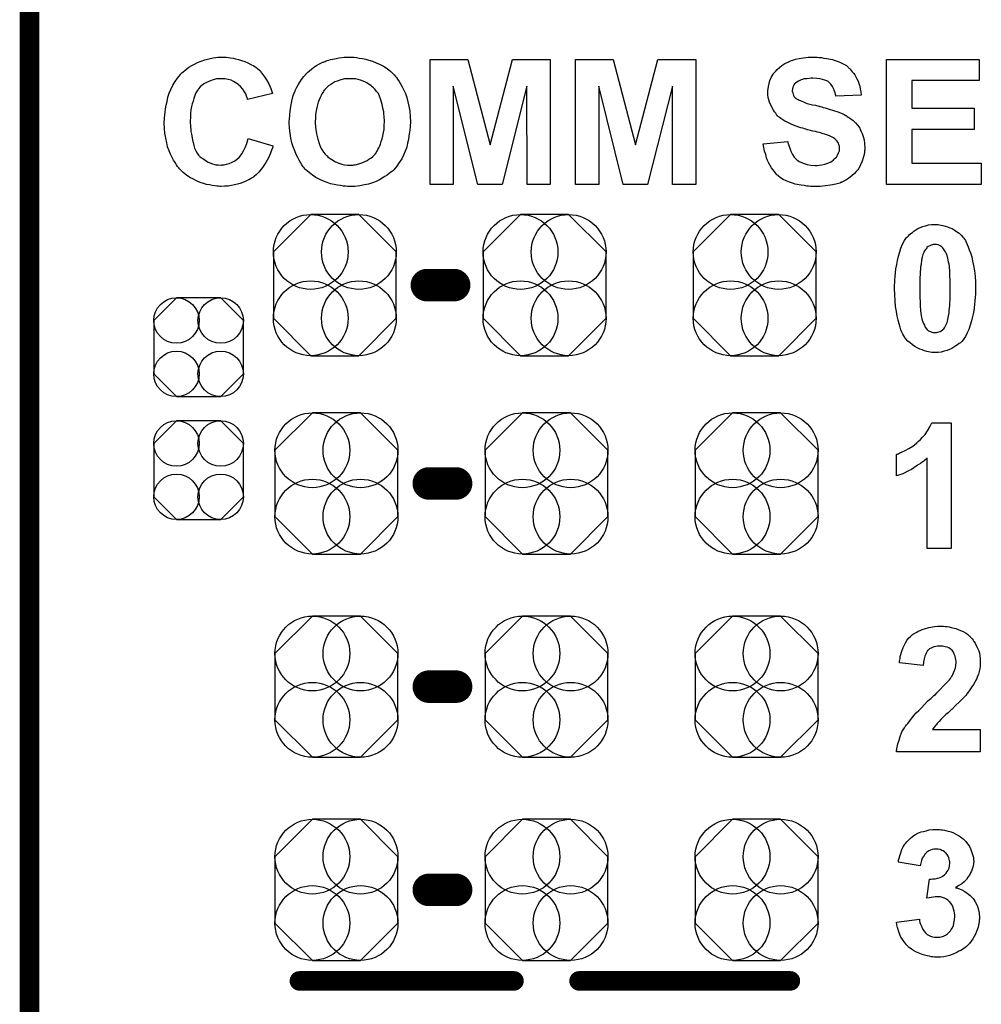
# Model space of a CAD drawing. Extents: x -0.07 to 0.96, y -0.15 to 2.1.
# Tile 15 of 23: x -0.05 to 0.24, y 0.97 to 1.27. Entities that reach past the tile are written whole.
import ezdxf

# ---------------------------------------------------------------- set-up
doc = ezdxf.new("R2010")
doc.units = 0
doc.layers.get('0').update_dxf_attribs({"linetype": 'CONTINUOUS'})
for name, color, linetype in [('gko', 6, 'CONTINUOUS'), ('gto', 2, 'CONTINUOUS'), ('gts', 1, 'CONTINUOUS')]:
    doc.layers.add(name, color=color, linetype=linetype)

# ---------------------------------------------------------------- blocks, each defined once
blk = doc.blocks.new('D34')
at = {"const_width": 0.005}
blk.add_lwpolyline([(-0.0025, 0, 1), (0.0025, 0, 1)], format="xyb", close=True, dxfattribs=at)
blk = doc.blocks.new('D45')
at = {"const_width": 0.003}
blk.add_lwpolyline([(-0.0015, 0, 1), (0.0015, 0, 1)], format="xyb", close=True, dxfattribs=at)
blk = doc.blocks.new('D59')
blk.add_lwpolyline([(-0.0068, -0.0152), (0.0068, -0.0152), (0.0138, -0.0082), (0.0138, 0.0082), (0.0068, 0.0152), (-0.0068, 0.0152), (-0.0138, 0.0082), (-0.0138, -0.0082)], close=True)
for centre in [(-0.0068, 0.0082), (0.0068, 0.0082), (-0.0068, -0.0082), (0.0068, -0.0082)]:
    blk.add_circle(centre, 0.007)
blk = doc.blocks.new('D65')
blk.add_lwpolyline([(-0.0189, 0.0102), (-0.0189, -0.0102), (-0.0074, -0.0217), (0.0074, -0.0217), (0.0189, -0.0102), (0.0189, 0.0102), (0.0074, 0.0217), (-0.0074, 0.0217)], close=True)
for centre in [(-0.0074, 0.0102), (0.0074, 0.0102), (-0.0074, -0.0102), (0.0074, -0.0102)]:
    blk.add_circle(centre, 0.0115)

msp = doc.modelspace()

# ---------------------------------------------------------------- linework, layer by layer
at = {"layer": 'gko', "color": 6, "const_width": 0.006}
msp.add_lwpolyline([(-0.05, -0.15), (-0.05, 2.1)], dxfattribs=at)
at = {"layer": 'gto', "color": 2}
for points in [[(0.0105, 1.2611), (0.0111, 1.261), (0.0118, 1.2609), (0.0126, 1.2608), (0.0134, 1.2606), (0.0143, 1.2604), (0.0152, 1.2601), (0.0162, 1.2598), (0.0172, 1.2594), (0.0181, 1.2589), (0.019, 1.2584), (0.02, 1.2577), (0.0208, 1.257), (0.0208, 1.257), (0.0209, 1.2569), (0.0211, 1.2567), (0.0212, 1.2565), (0.0215, 1.2562), (0.0217, 1.2559), (0.0223, 1.2551), (0.0229, 1.2541), (0.0236, 1.2529), (0.0242, 1.2515), (0.0247, 1.2499), (0.0171, 1.2481), (0.0171, 1.2481), (0.017, 1.2482), (0.017, 1.2484), (0.0169, 1.2486), (0.0167, 1.2491), (0.0165, 1.2498), (0.0161, 1.2505), (0.0156, 1.2513), (0.0149, 1.2521), (0.0142, 1.2527), (0.0141, 1.2528), (0.0138, 1.253), (0.0133, 1.2533), (0.0127, 1.2536), (0.012, 1.254), (0.0111, 1.2542), (0.0101, 1.2545), (0.009, 1.2545), (0.0086, 1.2545), (0.0082, 1.2545), (0.0079, 1.2544), (0.0075, 1.2544), (0.0065, 1.2541), (0.0054, 1.2537), (0.0042, 1.2532), (0.0036, 1.2529), (0.0031, 1.2525), (0.0025, 1.252), (0.002, 1.2514), (0.002, 1.2514), (0.0019, 1.2512), (0.0018, 1.2511), (0.0016, 1.2508), (0.0014, 1.2505), (0.0012, 1.2501), (0.001, 1.2496), (0.0008, 1.249), (0.0005, 1.2484), (0.0003, 1.2476), (0, 1.2468), (-0.0002, 1.2459), (-0.0004, 1.2449), (-0.0005, 1.2439), (-0.0005, 1.2427), (-0.0006, 1.2414), (-0.0006, 1.2414), (-0.0006, 1.2411), (-0.0006, 1.2407), (-0.0005, 1.2403), (-0.0005, 1.2396), (-0.0004, 1.2389), (-0.0004, 1.2382), (-0.0002, 1.2374), (0.0001, 1.2357), (0.0005, 1.2339), (0.0008, 1.2331), (0.0012, 1.2323), (0.0016, 1.2316), (0.002, 1.231), (0.0021, 1.2309), (0.0021, 1.2309), (0.0023, 1.2307), (0.0025, 1.2305), (0.0031, 1.23), (0.0039, 1.2295), (0.0048, 1.2289), (0.006, 1.2284), (0.0073, 1.228), (0.008, 1.228), (0.0088, 1.2279), (0.0091, 1.2279), (0.0093, 1.228), (0.0099, 1.228), (0.0106, 1.2282), (0.0114, 1.2284), (0.0123, 1.2288), (0.0132, 1.2292), (0.0141, 1.2299), (0.0142, 1.23), (0.0145, 1.2303), (0.0148, 1.2307), (0.0153, 1.2314), (0.0158, 1.2323), (0.0163, 1.2333), (0.0168, 1.2346), (0.0173, 1.2361), (0.0248, 1.2338), (0.0248, 1.2337), (0.0248, 1.2335), (0.0247, 1.2332), (0.0245, 1.2327), (0.0243, 1.2322), (0.0241, 1.2316), (0.0238, 1.2309), (0.0235, 1.2302), (0.0227, 1.2287), (0.0217, 1.2272), (0.0205, 1.2257), (0.0198, 1.225), (0.0191, 1.2244), (0.019, 1.2243), (0.0189, 1.2243), (0.0187, 1.2241), (0.0183, 1.2239), (0.018, 1.2237), (0.0175, 1.2234), (0.0169, 1.2232), (0.0163, 1.2229), (0.0156, 1.2226), (0.0148, 1.2223), (0.014, 1.2221), (0.0131, 1.2218), (0.0121, 1.2216), (0.0111, 1.2214), (0.01, 1.2214), (0.0089, 1.2213), (0.0085, 1.2213), (0.0081, 1.2214), (0.0076, 1.2214), (0.007, 1.2215), (0.0062, 1.2216), (0.0054, 1.2218), (0.0044, 1.222), (0.0035, 1.2223), (0.0025, 1.2226), (0.0014, 1.2231), (0.0004, 1.2236), (-0.0007, 1.2241), (-0.0017, 1.2248), (-0.0027, 1.2256), (-0.0037, 1.2266), (-0.0037, 1.2266), (-0.0039, 1.2268), (-0.0041, 1.2271), (-0.0045, 1.2275), (-0.0048, 1.228), (-0.0052, 1.2287), (-0.0057, 1.2294), (-0.0061, 1.2303), (-0.0066, 1.2313), (-0.007, 1.2323), (-0.0075, 1.2335), (-0.0078, 1.2348), (-0.0081, 1.2362), (-0.0084, 1.2377), (-0.0085, 1.2392), (-0.0086, 1.2409), (-0.0086, 1.2409), (-0.0086, 1.241), (-0.0086, 1.2413), (-0.0085, 1.2418), (-0.0085, 1.2425), (-0.0084, 1.2433), (-0.0083, 1.2442), (-0.0082, 1.2452), (-0.008, 1.2464), (-0.0077, 1.2475), (-0.0074, 1.2488), (-0.007, 1.25), (-0.0065, 1.2512), (-0.0059, 1.2525), (-0.0052, 1.2536), (-0.0045, 1.2547), (-0.0036, 1.2558), (-0.0036, 1.2559), (-0.0034, 1.256), (-0.0031, 1.2563), (-0.0027, 1.2566), (-0.0022, 1.257), (-0.0016, 1.2575), (-0.001, 1.258), (-0.0001, 1.2585), (0.0008, 1.259), (0.0017, 1.2595), (0.0028, 1.2599), (0.0039, 1.2603), (0.0052, 1.2606), (0.0065, 1.2609), (0.0079, 1.2611), (0.0094, 1.2611), (0.01, 1.2611), (0.0105, 1.2611)], [(0.0493, 1.2611), (0.0499, 1.2611), (0.0506, 1.261), (0.0514, 1.2608), (0.0524, 1.2607), (0.0534, 1.2605), (0.0544, 1.2602), (0.0555, 1.2599), (0.0566, 1.2594), (0.0578, 1.2589), (0.0589, 1.2583), (0.06, 1.2576), (0.0611, 1.2567), (0.0621, 1.2558), (0.0621, 1.2557), (0.0623, 1.2556), (0.0626, 1.2552), (0.0629, 1.2549), (0.0632, 1.2543), (0.0637, 1.2536), (0.0641, 1.2529), (0.0646, 1.252), (0.0651, 1.251), (0.0656, 1.2499), (0.066, 1.2487), (0.0664, 1.2474), (0.0667, 1.246), (0.067, 1.2445), (0.0671, 1.2429), (0.0672, 1.2411), (0.0672, 1.241), (0.0672, 1.2408), (0.0671, 1.2403), (0.0671, 1.2396), (0.067, 1.2388), (0.0669, 1.2379), (0.0667, 1.2369), (0.0666, 1.2358), (0.0663, 1.2347), (0.066, 1.2334), (0.0655, 1.2322), (0.065, 1.231), (0.0645, 1.2298), (0.0637, 1.2287), (0.063, 1.2276), (0.0621, 1.2265), (0.062, 1.2264), (0.0619, 1.2263), (0.0616, 1.226), (0.0611, 1.2257), (0.0606, 1.2253), (0.06, 1.2248), (0.0593, 1.2244), (0.0585, 1.2239), (0.0576, 1.2234), (0.0566, 1.2229), (0.0555, 1.2225), (0.0543, 1.2221), (0.053, 1.2218), (0.0516, 1.2215), (0.0501, 1.2213), (0.0486, 1.2213), (0.0482, 1.2213), (0.0478, 1.2213), (0.0472, 1.2214), (0.0465, 1.2214), (0.0457, 1.2216), (0.0447, 1.2217), (0.0437, 1.2219), (0.0426, 1.2222), (0.0415, 1.2226), (0.0404, 1.223), (0.0393, 1.2235), (0.0381, 1.2241), (0.037, 1.2248), (0.036, 1.2256), (0.035, 1.2265), (0.0349, 1.2266), (0.0348, 1.2267), (0.0345, 1.2271), (0.0342, 1.2274), (0.0338, 1.228), (0.0334, 1.2287), (0.0329, 1.2294), (0.0325, 1.2303), (0.032, 1.2312), (0.0316, 1.2323), (0.0311, 1.2335), (0.0307, 1.2348), (0.0304, 1.2362), (0.0302, 1.2377), (0.03, 1.2393), (0.0299, 1.2409), (0.0299, 1.241), (0.0299, 1.2412), (0.0299, 1.2415), (0.03, 1.2419), (0.03, 1.2424), (0.0301, 1.243), (0.0301, 1.2436), (0.0302, 1.2444), (0.0304, 1.2459), (0.0307, 1.2476), (0.0311, 1.2493), (0.0317, 1.2508), (0.0317, 1.2509), (0.0317, 1.2509), (0.0318, 1.2511), (0.0319, 1.2513), (0.0322, 1.2519), (0.0326, 1.2526), (0.0331, 1.2534), (0.0337, 1.2542), (0.0344, 1.2552), (0.0352, 1.2561), (0.0353, 1.2561), (0.0353, 1.2562), (0.0356, 1.2565), (0.0361, 1.2569), (0.0367, 1.2574), (0.0374, 1.258), (0.0383, 1.2586), (0.0392, 1.2591), (0.0402, 1.2596), (0.0403, 1.2596), (0.0404, 1.2596), (0.0406, 1.2597), (0.0409, 1.2598), (0.0412, 1.26), (0.0416, 1.2601), (0.0421, 1.2602), (0.0426, 1.2604), (0.0438, 1.2606), (0.0452, 1.2609), (0.0468, 1.2611), (0.0485, 1.2611), (0.0489, 1.2611), (0.0493, 1.2611)], [(0.1101, 1.222), (0.103, 1.222), (0.1029, 1.2522), (0.0954, 1.222), (0.0879, 1.222), (0.0803, 1.2522), (0.0803, 1.222), (0.0732, 1.222), (0.0732, 1.2604), (0.0848, 1.2604), (0.0917, 1.2342), (0.0985, 1.2604), (0.1101, 1.2604), (0.1101, 1.222)], [(0.1549, 1.222), (0.1477, 1.222), (0.1477, 1.2522), (0.1401, 1.222), (0.1326, 1.222), (0.1251, 1.2522), (0.1251, 1.222), (0.1179, 1.222), (0.1179, 1.2604), (0.1295, 1.2604), (0.1364, 1.2342), (0.1432, 1.2604), (0.1549, 1.2604), (0.1549, 1.222)], [(0.1922, 1.2611), (0.1928, 1.261), (0.1936, 1.261), (0.1943, 1.2608), (0.1951, 1.2607), (0.1969, 1.2604), (0.1978, 1.2601), (0.1987, 1.2598), (0.1996, 1.2594), (0.2004, 1.259), (0.2012, 1.2585), (0.2019, 1.2579), (0.2019, 1.2579), (0.202, 1.2577), (0.2022, 1.2576), (0.2024, 1.2574), (0.2027, 1.257), (0.203, 1.2566), (0.2034, 1.2562), (0.2038, 1.2557), (0.2041, 1.2551), (0.2044, 1.2545), (0.2048, 1.2537), (0.205, 1.253), (0.2053, 1.2522), (0.2055, 1.2513), (0.2057, 1.2504), (0.2058, 1.2494), (0.198, 1.2491), (0.198, 1.2492), (0.198, 1.2493), (0.1979, 1.2496), (0.1978, 1.2501), (0.1976, 1.2507), (0.1973, 1.2515), (0.1969, 1.2521), (0.1964, 1.2528), (0.1958, 1.2534), (0.1958, 1.2534), (0.1956, 1.2536), (0.1952, 1.2538), (0.1946, 1.254), (0.1939, 1.2542), (0.1931, 1.2545), (0.1921, 1.2546), (0.1909, 1.2547), (0.1904, 1.2547), (0.1898, 1.2546), (0.1891, 1.2545), (0.1882, 1.2544), (0.1873, 1.2541), (0.1865, 1.2537), (0.1857, 1.2532), (0.1857, 1.2532), (0.1856, 1.2531), (0.1853, 1.2529), (0.1851, 1.2526), (0.1849, 1.2523), (0.1847, 1.2519), (0.1846, 1.2514), (0.1845, 1.2509), (0.1845, 1.2508), (0.1845, 1.2506), (0.1846, 1.2504), (0.1847, 1.2501), (0.1848, 1.2497), (0.185, 1.2493), (0.1852, 1.2489), (0.1856, 1.2485), (0.1857, 1.2485), (0.186, 1.2483), (0.1861, 1.2482), (0.1864, 1.2481), (0.1867, 1.2479), (0.1871, 1.2478), (0.1875, 1.2476), (0.188, 1.2474), (0.1886, 1.2471), (0.1892, 1.2469), (0.19, 1.2467), (0.1908, 1.2465), (0.1917, 1.2463), (0.1927, 1.246), (0.1928, 1.246), (0.193, 1.2459), (0.1933, 1.2459), (0.1937, 1.2458), (0.1941, 1.2456), (0.1947, 1.2455), (0.1953, 1.2453), (0.1959, 1.2451), (0.1972, 1.2447), (0.1986, 1.2443), (0.1999, 1.2438), (0.2005, 1.2435), (0.201, 1.2432), (0.2011, 1.2432), (0.2012, 1.2431), (0.2015, 1.2429), (0.202, 1.2426), (0.2026, 1.2421), (0.2033, 1.2416), (0.204, 1.2409), (0.2047, 1.2401), (0.2053, 1.2393), (0.2054, 1.2391), (0.2055, 1.2388), (0.2058, 1.2383), (0.2061, 1.2376), (0.2064, 1.2367), (0.2067, 1.2357), (0.2068, 1.2345), (0.2069, 1.2332), (0.2069, 1.2331), (0.2069, 1.233), (0.2069, 1.2328), (0.2069, 1.2326), (0.2068, 1.2323), (0.2068, 1.2319), (0.2067, 1.2312), (0.2064, 1.2302), (0.2061, 1.2291), (0.2056, 1.228), (0.205, 1.2269), (0.205, 1.2269), (0.2049, 1.2268), (0.2047, 1.2265), (0.2042, 1.2259), (0.2037, 1.2253), (0.2029, 1.2246), (0.202, 1.2239), (0.201, 1.2233), (0.1998, 1.2227), (0.1997, 1.2227), (0.1996, 1.2226), (0.1994, 1.2226), (0.1992, 1.2224), (0.1988, 1.2223), (0.1984, 1.2222), (0.198, 1.2221), (0.1975, 1.222), (0.1969, 1.2218), (0.1963, 1.2217), (0.1948, 1.2215), (0.1932, 1.2213), (0.1914, 1.2213), (0.1907, 1.2213), (0.1902, 1.2213), (0.1896, 1.2214), (0.189, 1.2214), (0.1882, 1.2216), (0.1873, 1.2217), (0.1855, 1.2221), (0.1846, 1.2224), (0.1837, 1.2227), (0.1827, 1.2231), (0.1818, 1.2235), (0.181, 1.224), (0.1802, 1.2246), (0.1802, 1.2247), (0.1801, 1.2248), (0.1798, 1.2249), (0.1796, 1.2252), (0.1793, 1.2256), (0.179, 1.2261), (0.1786, 1.2266), (0.1782, 1.2271), (0.1778, 1.2278), (0.1774, 1.2285), (0.177, 1.2293), (0.1766, 1.2302), (0.1764, 1.2312), (0.176, 1.2322), (0.1758, 1.2333), (0.1756, 1.2345), (0.1832, 1.2352), (0.1832, 1.2352), (0.1832, 1.235), (0.1832, 1.2348), (0.1833, 1.2346), (0.1835, 1.2339), (0.1838, 1.2331), (0.1841, 1.2322), (0.1846, 1.2312), (0.1852, 1.2304), (0.1859, 1.2296), (0.186, 1.2295), (0.1863, 1.2293), (0.1867, 1.229), (0.1874, 1.2287), (0.1882, 1.2284), (0.1892, 1.2281), (0.1903, 1.2279), (0.1916, 1.2278), (0.1922, 1.2278), (0.1928, 1.2279), (0.1937, 1.228), (0.1946, 1.2282), (0.1955, 1.2285), (0.1964, 1.2289), (0.1972, 1.2294), (0.1973, 1.2294), (0.1975, 1.2297), (0.1978, 1.23), (0.1982, 1.2304), (0.1985, 1.231), (0.1988, 1.2317), (0.1991, 1.2323), (0.1991, 1.2331), (0.1991, 1.2332), (0.1991, 1.2333), (0.1991, 1.2336), (0.199, 1.2339), (0.1989, 1.2343), (0.1988, 1.2347), (0.1986, 1.235), (0.1983, 1.2354), (0.1982, 1.2355), (0.1981, 1.2356), (0.1979, 1.2358), (0.1977, 1.236), (0.1973, 1.2363), (0.1968, 1.2365), (0.1962, 1.2368), (0.1955, 1.2371), (0.1954, 1.2371), (0.1952, 1.2372), (0.1948, 1.2373), (0.1946, 1.2374), (0.1942, 1.2375), (0.1938, 1.2376), (0.1934, 1.2378), (0.1929, 1.2379), (0.1923, 1.238), (0.1917, 1.2382), (0.1909, 1.2384), (0.1902, 1.2386), (0.1893, 1.2388), (0.1892, 1.2388), (0.189, 1.2389), (0.1887, 1.239), (0.1883, 1.2391), (0.1878, 1.2393), (0.1872, 1.2394), (0.1866, 1.2396), (0.1858, 1.2399), (0.1844, 1.2404), (0.183, 1.2411), (0.1823, 1.2414), (0.1817, 1.2418), (0.1811, 1.2422), (0.1806, 1.2426), (0.1805, 1.2426), (0.1804, 1.2428), (0.1802, 1.2429), (0.18, 1.2431), (0.1797, 1.2435), (0.1795, 1.2439), (0.1791, 1.2443), (0.1788, 1.2448), (0.1782, 1.2459), (0.1776, 1.2473), (0.1774, 1.248), (0.1772, 1.2487), (0.1771, 1.2495), (0.1771, 1.2504), (0.1771, 1.2504), (0.1771, 1.2505), (0.1771, 1.2506), (0.1771, 1.2509), (0.1772, 1.2514), (0.1773, 1.2521), (0.1775, 1.253), (0.1777, 1.2539), (0.1781, 1.2549), (0.1787, 1.2559), (0.1787, 1.2559), (0.1787, 1.256), (0.179, 1.2563), (0.1794, 1.2567), (0.1799, 1.2573), (0.1806, 1.2579), (0.1814, 1.2586), (0.1823, 1.2592), (0.1835, 1.2597), (0.1835, 1.2597), (0.1836, 1.2598), (0.1838, 1.2599), (0.184, 1.26), (0.1843, 1.2601), (0.1847, 1.2602), (0.1851, 1.2603), (0.1856, 1.2605), (0.1867, 1.2607), (0.188, 1.2609), (0.1895, 1.2611), (0.1911, 1.2611), (0.1917, 1.2611), (0.1922, 1.2611)], [(0.242, 1.2539), (0.2213, 1.2539), (0.2213, 1.2454), (0.2405, 1.2454), (0.2405, 1.2389), (0.2213, 1.2389), (0.2213, 1.2285), (0.2427, 1.2285), (0.2427, 1.222), (0.2135, 1.222), (0.2135, 1.2604), (0.242, 1.2604), (0.242, 1.2539)], [(0.0486, 1.2545), (0.0481, 1.2545), (0.0478, 1.2545), (0.0474, 1.2544), (0.0469, 1.2544), (0.0458, 1.2541), (0.0446, 1.2537), (0.0439, 1.2535), (0.0433, 1.2531), (0.0427, 1.2527), (0.042, 1.2523), (0.0414, 1.2518), (0.0408, 1.2512), (0.0408, 1.2511), (0.0407, 1.251), (0.0405, 1.2509), (0.0404, 1.2506), (0.0402, 1.2502), (0.0399, 1.2498), (0.0397, 1.2493), (0.0394, 1.2487), (0.0391, 1.248), (0.0388, 1.2473), (0.0386, 1.2465), (0.0384, 1.2456), (0.0382, 1.2446), (0.038, 1.2435), (0.038, 1.2424), (0.0379, 1.2412), (0.0379, 1.2411), (0.0379, 1.2409), (0.0379, 1.2406), (0.038, 1.2401), (0.038, 1.2396), (0.0381, 1.2389), (0.0382, 1.2383), (0.0383, 1.2375), (0.0387, 1.2359), (0.0392, 1.2343), (0.0395, 1.2334), (0.0399, 1.2327), (0.0404, 1.2319), (0.0409, 1.2313), (0.041, 1.2312), (0.0411, 1.2311), (0.0413, 1.2309), (0.0415, 1.2308), (0.0418, 1.2305), (0.0422, 1.2302), (0.0425, 1.2299), (0.043, 1.2296), (0.0441, 1.2289), (0.0454, 1.2284), (0.0461, 1.2282), (0.0469, 1.228), (0.0478, 1.2279), (0.0486, 1.2279), (0.049, 1.2279), (0.0494, 1.2279), (0.0498, 1.228), (0.0502, 1.228), (0.0513, 1.2283), (0.0525, 1.2287), (0.0531, 1.229), (0.0538, 1.2293), (0.0544, 1.2297), (0.055, 1.2301), (0.0556, 1.2306), (0.0562, 1.2312), (0.0563, 1.2313), (0.0563, 1.2314), (0.0565, 1.2315), (0.0566, 1.2318), (0.0569, 1.2322), (0.0571, 1.2327), (0.0574, 1.2332), (0.0577, 1.2338), (0.058, 1.2344), (0.0582, 1.2352), (0.0585, 1.236), (0.0587, 1.2369), (0.0589, 1.2379), (0.0591, 1.2389), (0.0591, 1.2401), (0.0592, 1.2413), (0.0592, 1.2414), (0.0592, 1.2416), (0.0592, 1.2419), (0.0591, 1.2424), (0.0591, 1.243), (0.059, 1.2436), (0.059, 1.2443), (0.0588, 1.245), (0.0585, 1.2466), (0.058, 1.2483), (0.0576, 1.2491), (0.0573, 1.2499), (0.0567, 1.2506), (0.0563, 1.2512), (0.0562, 1.2513), (0.0561, 1.2514), (0.056, 1.2515), (0.0558, 1.2517), (0.0554, 1.252), (0.0551, 1.2523), (0.0547, 1.2526), (0.0542, 1.2529), (0.0537, 1.2532), (0.0531, 1.2535), (0.0518, 1.254), (0.0511, 1.2542), (0.0503, 1.2544), (0.0495, 1.2545), (0.0486, 1.2545)], [(0.2294, 1.2096), (0.2298, 1.2095), (0.2304, 1.2094), (0.2309, 1.2093), (0.2316, 1.2091), (0.2323, 1.2089), (0.233, 1.2086), (0.2337, 1.2084), (0.2344, 1.208), (0.2351, 1.2075), (0.2359, 1.207), (0.2365, 1.2064), (0.2371, 1.2056), (0.2372, 1.2056), (0.2373, 1.2054), (0.2375, 1.2051), (0.2378, 1.2047), (0.238, 1.2042), (0.2384, 1.2035), (0.2387, 1.2028), (0.239, 1.2019), (0.2394, 1.2009), (0.2398, 1.1997), (0.24, 1.1984), (0.2403, 1.197), (0.2406, 1.1954), (0.2408, 1.1938), (0.2409, 1.1919), (0.2409, 1.1899), (0.2409, 1.1899), (0.2409, 1.1898), (0.2409, 1.1896), (0.2409, 1.1894), (0.2409, 1.1889), (0.2409, 1.1881), (0.2408, 1.1873), (0.2407, 1.1862), (0.2406, 1.1851), (0.2405, 1.1839), (0.2403, 1.1826), (0.24, 1.1813), (0.2397, 1.18), (0.2393, 1.1787), (0.2389, 1.1774), (0.2384, 1.1763), (0.2378, 1.1752), (0.2371, 1.1742), (0.2371, 1.1742), (0.237, 1.1741), (0.2368, 1.1738), (0.2366, 1.1736), (0.2363, 1.1733), (0.2359, 1.173), (0.2354, 1.1726), (0.2349, 1.1723), (0.2343, 1.1719), (0.2336, 1.1715), (0.2329, 1.1712), (0.2322, 1.1709), (0.2313, 1.1707), (0.2304, 1.1704), (0.2294, 1.1703), (0.2284, 1.1703), (0.2282, 1.1703), (0.2279, 1.1703), (0.2275, 1.1703), (0.227, 1.1704), (0.2265, 1.1705), (0.2259, 1.1706), (0.2252, 1.1708), (0.2245, 1.1711), (0.2238, 1.1713), (0.223, 1.1717), (0.2223, 1.1721), (0.2215, 1.1726), (0.2208, 1.1732), (0.2201, 1.1738), (0.2194, 1.1746), (0.2193, 1.1746), (0.2192, 1.1748), (0.2191, 1.1751), (0.2189, 1.1754), (0.2186, 1.1759), (0.2183, 1.1765), (0.218, 1.1773), (0.2177, 1.1781), (0.2174, 1.1791), (0.2171, 1.1802), (0.2168, 1.1815), (0.2166, 1.1829), (0.2163, 1.1844), (0.2162, 1.1862), (0.2161, 1.188), (0.216, 1.19), (0.216, 1.19), (0.216, 1.1901), (0.216, 1.1903), (0.216, 1.1905), (0.216, 1.191), (0.2161, 1.1918), (0.2161, 1.1926), (0.2162, 1.1937), (0.2163, 1.1948), (0.2164, 1.196), (0.2167, 1.1973), (0.2169, 1.1986), (0.2172, 1.1999), (0.2176, 1.2012), (0.218, 1.2024), (0.2185, 1.2036), (0.2191, 1.2047), (0.2197, 1.2056), (0.2198, 1.2057), (0.2199, 1.2058), (0.2201, 1.206), (0.2203, 1.2062), (0.2206, 1.2066), (0.221, 1.2069), (0.2215, 1.2072), (0.222, 1.2076), (0.2226, 1.208), (0.2232, 1.2084), (0.2239, 1.2087), (0.2247, 1.209), (0.2255, 1.2092), (0.2265, 1.2095), (0.2274, 1.2096), (0.2284, 1.2096), (0.229, 1.2096), (0.2294, 1.2096)], [(0.2284, 1.2035), (0.2282, 1.2035), (0.2279, 1.2035), (0.2277, 1.2034), (0.2273, 1.2033), (0.2269, 1.2031), (0.2264, 1.2029), (0.226, 1.2026), (0.226, 1.2026), (0.2259, 1.2025), (0.2257, 1.2022), (0.2255, 1.202), (0.2252, 1.2015), (0.225, 1.201), (0.2247, 1.2004), (0.2245, 1.1996), (0.2245, 1.1995), (0.2244, 1.1995), (0.2244, 1.1992), (0.2244, 1.199), (0.2243, 1.1987), (0.2243, 1.1983), (0.2242, 1.1979), (0.2242, 1.1973), (0.224, 1.1966), (0.224, 1.196), (0.2239, 1.1951), (0.2239, 1.1943), (0.2238, 1.1933), (0.2238, 1.1923), (0.2238, 1.1911), (0.2238, 1.1899), (0.2238, 1.1899), (0.2238, 1.1896), (0.2238, 1.1893), (0.2238, 1.1888), (0.2238, 1.1883), (0.2238, 1.1876), (0.2238, 1.1869), (0.2239, 1.1862), (0.2239, 1.1847), (0.224, 1.1831), (0.2241, 1.1824), (0.2242, 1.1817), (0.2243, 1.1811), (0.2244, 1.1805), (0.2245, 1.1804), (0.2245, 1.1802), (0.2247, 1.1797), (0.2249, 1.1792), (0.2252, 1.1787), (0.2254, 1.1781), (0.2258, 1.1776), (0.2261, 1.1772), (0.2262, 1.1772), (0.2263, 1.1771), (0.2265, 1.1769), (0.2268, 1.1768), (0.2271, 1.1767), (0.2275, 1.1765), (0.2279, 1.1764), (0.2284, 1.1764), (0.2287, 1.1764), (0.2289, 1.1764), (0.2292, 1.1765), (0.2296, 1.1766), (0.23, 1.1767), (0.2304, 1.1769), (0.2308, 1.1772), (0.2308, 1.1773), (0.2309, 1.1774), (0.2312, 1.1776), (0.2314, 1.1779), (0.2316, 1.1783), (0.2319, 1.1789), (0.2322, 1.1795), (0.2324, 1.1803), (0.2324, 1.1803), (0.2324, 1.1804), (0.2324, 1.1806), (0.2325, 1.1808), (0.2325, 1.1812), (0.2326, 1.1815), (0.2327, 1.182), (0.2328, 1.1825), (0.2328, 1.1832), (0.2329, 1.1839), (0.233, 1.1847), (0.233, 1.1855), (0.2331, 1.1865), (0.2331, 1.1875), (0.2331, 1.1887), (0.2331, 1.1899), (0.2331, 1.19), (0.2331, 1.1902), (0.2331, 1.1906), (0.2331, 1.191), (0.2331, 1.1916), (0.2331, 1.1922), (0.2331, 1.1929), (0.233, 1.1936), (0.233, 1.1952), (0.2329, 1.1967), (0.2328, 1.1974), (0.2326, 1.1981), (0.2325, 1.1988), (0.2324, 1.1992), (0.2324, 1.1993), (0.2324, 1.1994), (0.2323, 1.1996), (0.2322, 1.2001), (0.232, 1.2006), (0.2317, 1.2012), (0.2314, 1.2017), (0.2311, 1.2022), (0.2308, 1.2026), (0.2307, 1.2027), (0.2306, 1.2028), (0.2304, 1.2029), (0.2301, 1.2031), (0.2298, 1.2032), (0.2294, 1.2034), (0.2289, 1.2035), (0.2284, 1.2035)], [(0.2334, 1.11), (0.2261, 1.11), (0.2261, 1.1378), (0.226, 1.1378), (0.2259, 1.1376), (0.2257, 1.1375), (0.2253, 1.1372), (0.225, 1.1369), (0.2245, 1.1365), (0.224, 1.1361), (0.2233, 1.1357), (0.2227, 1.1353), (0.222, 1.1348), (0.2212, 1.1343), (0.2203, 1.1339), (0.2186, 1.133), (0.2166, 1.1323), (0.2166, 1.1389), (0.2166, 1.1389), (0.2167, 1.139), (0.2169, 1.139), (0.2171, 1.1391), (0.2176, 1.1394), (0.2184, 1.1397), (0.2193, 1.1401), (0.2204, 1.1407), (0.2216, 1.1415), (0.2228, 1.1424), (0.2228, 1.1425), (0.223, 1.1425), (0.2231, 1.1427), (0.2233, 1.1429), (0.224, 1.1435), (0.2246, 1.1442), (0.2254, 1.1451), (0.2262, 1.1462), (0.2269, 1.1474), (0.2275, 1.1486), (0.2334, 1.1486), (0.2334, 1.11)], [(0.2311, 1.0861), (0.2316, 1.086), (0.2322, 1.086), (0.2328, 1.0859), (0.2334, 1.0857), (0.2349, 1.0854), (0.2363, 1.0848), (0.2371, 1.0845), (0.2378, 1.0841), (0.2385, 1.0836), (0.2391, 1.083), (0.2392, 1.083), (0.2393, 1.0829), (0.2394, 1.0827), (0.2396, 1.0825), (0.2399, 1.0822), (0.2402, 1.0818), (0.2404, 1.0814), (0.2408, 1.0809), (0.2413, 1.0798), (0.2419, 1.0785), (0.2421, 1.0778), (0.2422, 1.077), (0.2423, 1.0762), (0.2424, 1.0754), (0.2424, 1.0753), (0.2424, 1.0749), (0.2423, 1.0744), (0.2423, 1.0738), (0.2422, 1.073), (0.242, 1.0722), (0.2418, 1.0713), (0.2414, 1.0704), (0.2414, 1.0703), (0.2413, 1.07), (0.241, 1.0695), (0.2407, 1.0689), (0.2403, 1.0682), (0.2398, 1.0674), (0.2392, 1.0665), (0.2385, 1.0655), (0.2384, 1.0655), (0.2382, 1.0652), (0.2379, 1.0648), (0.2374, 1.0643), (0.2367, 1.0636), (0.2359, 1.0627), (0.2349, 1.0618), (0.2337, 1.0606), (0.2336, 1.0605), (0.2335, 1.0605), (0.2333, 1.0603), (0.2331, 1.0601), (0.2325, 1.0595), (0.2318, 1.0589), (0.2311, 1.0582), (0.2303, 1.0574), (0.2297, 1.0568), (0.2294, 1.0565), (0.2292, 1.0563), (0.2292, 1.0563), (0.2291, 1.0562), (0.2289, 1.0559), (0.2287, 1.0557), (0.2282, 1.055), (0.2277, 1.0543), (0.2424, 1.0543), (0.2424, 1.0475), (0.2166, 1.0475), (0.2166, 1.0476), (0.2166, 1.0477), (0.2166, 1.0479), (0.2167, 1.0482), (0.2167, 1.0485), (0.2168, 1.0489), (0.217, 1.0499), (0.2174, 1.051), (0.2178, 1.0522), (0.2183, 1.0536), (0.2191, 1.0548), (0.2191, 1.0549), (0.2192, 1.055), (0.2193, 1.0552), (0.2195, 1.0554), (0.2197, 1.0558), (0.2201, 1.0562), (0.2205, 1.0567), (0.2209, 1.0573), (0.2214, 1.0579), (0.222, 1.0586), (0.2227, 1.0594), (0.2235, 1.0602), (0.2243, 1.061), (0.2252, 1.062), (0.2262, 1.063), (0.2273, 1.064), (0.2274, 1.0641), (0.2276, 1.0643), (0.2278, 1.0645), (0.2281, 1.0648), (0.2286, 1.0651), (0.229, 1.0656), (0.23, 1.0666), (0.231, 1.0676), (0.232, 1.0687), (0.2324, 1.0691), (0.2329, 1.0696), (0.2332, 1.07), (0.2334, 1.0704), (0.2335, 1.0705), (0.2337, 1.0708), (0.2339, 1.0712), (0.2342, 1.0718), (0.2345, 1.0725), (0.2348, 1.0733), (0.2349, 1.074), (0.235, 1.0749), (0.235, 1.0749), (0.235, 1.075), (0.235, 1.0753), (0.2349, 1.0757), (0.2348, 1.0763), (0.2347, 1.0769), (0.2344, 1.0775), (0.2341, 1.0781), (0.2337, 1.0787), (0.2336, 1.0787), (0.2334, 1.0789), (0.2331, 1.0791), (0.2327, 1.0794), (0.2322, 1.0796), (0.2316, 1.0798), (0.2308, 1.08), (0.23, 1.08), (0.2296, 1.08), (0.2292, 1.08), (0.2287, 1.0799), (0.2281, 1.0797), (0.2275, 1.0794), (0.2268, 1.0791), (0.2263, 1.0786), (0.2262, 1.0786), (0.2261, 1.0784), (0.2258, 1.078), (0.2256, 1.0775), (0.2253, 1.0769), (0.2251, 1.0761), (0.2249, 1.0751), (0.2248, 1.074), (0.2175, 1.0748), (0.2175, 1.0748), (0.2175, 1.075), (0.2175, 1.0753), (0.2176, 1.0757), (0.2177, 1.0762), (0.2178, 1.0768), (0.218, 1.0774), (0.2182, 1.0781), (0.2187, 1.0795), (0.2194, 1.081), (0.2198, 1.0817), (0.2203, 1.0824), (0.2209, 1.0829), (0.2215, 1.0835), (0.2216, 1.0835), (0.2217, 1.0836), (0.2218, 1.0837), (0.2221, 1.0839), (0.2225, 1.0841), (0.2229, 1.0843), (0.2233, 1.0846), (0.2239, 1.0848), (0.2245, 1.0851), (0.2252, 1.0853), (0.2266, 1.0857), (0.2283, 1.086), (0.2292, 1.0861), (0.2302, 1.0861), (0.2307, 1.0861), (0.2311, 1.0861)], [(0.2298, 1.0236), (0.2303, 1.0235), (0.2308, 1.0235), (0.2314, 1.0234), (0.2321, 1.0232), (0.2334, 1.0228), (0.2342, 1.0225), (0.2349, 1.0221), (0.2357, 1.0217), (0.2363, 1.0213), (0.2371, 1.0207), (0.2377, 1.0201), (0.2377, 1.0201), (0.2378, 1.02), (0.2379, 1.0199), (0.2381, 1.0196), (0.2386, 1.0191), (0.2391, 1.0183), (0.2395, 1.0174), (0.2399, 1.0162), (0.2403, 1.015), (0.2403, 1.0144), (0.2404, 1.0137), (0.2404, 1.0137), (0.2404, 1.0135), (0.2403, 1.0132), (0.2403, 1.0129), (0.2402, 1.0125), (0.2401, 1.012), (0.2399, 1.0114), (0.2397, 1.0108), (0.2394, 1.0102), (0.2391, 1.0095), (0.2386, 1.0089), (0.2381, 1.0082), (0.2374, 1.0075), (0.2367, 1.0069), (0.2358, 1.0063), (0.2348, 1.0056), (0.2349, 1.0056), (0.235, 1.0056), (0.2352, 1.0056), (0.2354, 1.0055), (0.236, 1.0053), (0.2367, 1.005), (0.2376, 1.0045), (0.2384, 1.004), (0.2393, 1.0033), (0.2401, 1.0024), (0.2402, 1.0023), (0.2404, 1.002), (0.2407, 1.0015), (0.2411, 1.0008), (0.2415, 0.9999), (0.2418, 0.9989), (0.242, 0.9978), (0.2421, 0.9965), (0.2421, 0.9964), (0.2421, 0.9963), (0.2421, 0.996), (0.242, 0.9957), (0.242, 0.9952), (0.2419, 0.9947), (0.2418, 0.9941), (0.2417, 0.9935), (0.2412, 0.9922), (0.2409, 0.9914), (0.2405, 0.9907), (0.2401, 0.9899), (0.2396, 0.9892), (0.2391, 0.9885), (0.2384, 0.9878), (0.2383, 0.9878), (0.2382, 0.9877), (0.238, 0.9875), (0.2377, 0.9873), (0.2373, 0.987), (0.2369, 0.9867), (0.2364, 0.9864), (0.2358, 0.9861), (0.2352, 0.9857), (0.2345, 0.9854), (0.2337, 0.9851), (0.2329, 0.9848), (0.2321, 0.9846), (0.2312, 0.9844), (0.2302, 0.9843), (0.2292, 0.9843), (0.2287, 0.9843), (0.2283, 0.9843), (0.2278, 0.9844), (0.2273, 0.9844), (0.2268, 0.9846), (0.2261, 0.9847), (0.2248, 0.985), (0.2233, 0.9856), (0.2226, 0.9859), (0.2219, 0.9863), (0.2212, 0.9868), (0.2205, 0.9873), (0.2205, 0.9873), (0.2203, 0.9874), (0.2202, 0.9876), (0.22, 0.9878), (0.2197, 0.9881), (0.2194, 0.9885), (0.2191, 0.9889), (0.2187, 0.9894), (0.2184, 0.9899), (0.218, 0.9905), (0.2174, 0.9918), (0.2169, 0.9934), (0.2167, 0.9942), (0.2166, 0.9951), (0.2237, 0.996), (0.2237, 0.9959), (0.2237, 0.9959), (0.2237, 0.9955), (0.2238, 0.995), (0.224, 0.9944), (0.2243, 0.9938), (0.2246, 0.993), (0.225, 0.9924), (0.2255, 0.9918), (0.2256, 0.9917), (0.2258, 0.9915), (0.2261, 0.9913), (0.2265, 0.9911), (0.2271, 0.9908), (0.2277, 0.9906), (0.2283, 0.9904), (0.2291, 0.9904), (0.2292, 0.9904), (0.2295, 0.9904), (0.2299, 0.9905), (0.2304, 0.9906), (0.2311, 0.9908), (0.2317, 0.9911), (0.2323, 0.9915), (0.2329, 0.9921), (0.233, 0.9922), (0.2332, 0.9924), (0.2334, 0.9928), (0.2338, 0.9933), (0.2341, 0.994), (0.2343, 0.9948), (0.2345, 0.9958), (0.2346, 0.9968), (0.2346, 0.9969), (0.2346, 0.9969), (0.2346, 0.9973), (0.2345, 0.9978), (0.2344, 0.9984), (0.2342, 0.9992), (0.2339, 0.9999), (0.2335, 1.0006), (0.233, 1.0013), (0.2329, 1.0013), (0.2327, 1.0015), (0.2324, 1.0018), (0.232, 1.0021), (0.2314, 1.0024), (0.2308, 1.0026), (0.2302, 1.0029), (0.2294, 1.0029), (0.2288, 1.0029), (0.2285, 1.0029), (0.228, 1.0028), (0.2273, 1.0027), (0.2267, 1.0025), (0.226, 1.0024), (0.2268, 1.0083), (0.2273, 1.0083), (0.2278, 1.0084), (0.2285, 1.0084), (0.2292, 1.0086), (0.23, 1.0088), (0.2307, 1.0091), (0.2314, 1.0096), (0.2314, 1.0096), (0.2317, 1.0099), (0.2319, 1.0101), (0.2322, 1.0106), (0.2325, 1.0111), (0.2328, 1.0117), (0.2329, 1.0124), (0.233, 1.0132), (0.233, 1.0134), (0.233, 1.0136), (0.2329, 1.0139), (0.2328, 1.0144), (0.2327, 1.0149), (0.2325, 1.0154), (0.2322, 1.0159), (0.2318, 1.0164), (0.2318, 1.0164), (0.2316, 1.0165), (0.2314, 1.0167), (0.231, 1.017), (0.2306, 1.0171), (0.2301, 1.0174), (0.2294, 1.0175), (0.2287, 1.0175), (0.2284, 1.0175), (0.2281, 1.0175), (0.2276, 1.0174), (0.2271, 1.0172), (0.2266, 1.017), (0.226, 1.0166), (0.2255, 1.0162), (0.2255, 1.0161), (0.2253, 1.016), (0.2251, 1.0156), (0.2248, 1.0152), (0.2245, 1.0147), (0.2243, 1.014), (0.2241, 1.0132), (0.2239, 1.0124), (0.2171, 1.0135), (0.2171, 1.0135), (0.2172, 1.0136), (0.2172, 1.0138), (0.2172, 1.0141), (0.2174, 1.0147), (0.2176, 1.0155), (0.218, 1.0164), (0.2183, 1.0174), (0.2187, 1.0182), (0.2192, 1.0191), (0.2193, 1.0192), (0.2195, 1.0194), (0.2198, 1.0198), (0.2203, 1.0203), (0.2208, 1.0208), (0.2215, 1.0214), (0.2223, 1.0219), (0.2232, 1.0224), (0.2233, 1.0224), (0.2233, 1.0225), (0.2237, 1.0226), (0.2242, 1.0228), (0.2249, 1.023), (0.2257, 1.0232), (0.2267, 1.0235), (0.2278, 1.0236), (0.2289, 1.0236), (0.2294, 1.0236), (0.2298, 1.0236)]]:
    msp.add_lwpolyline(points, dxfattribs=at)
for points, const_width in [([(0.0722, 1.191), (0.0806, 1.191)], 0.01), ([(0.0728, 1.13), (0.0812, 1.13)], 0.01), ([(0.0728, 1.0675), (0.0812, 1.0675)], 0.01), ([(0.0728, 1.005), (0.0812, 1.005)], 0.01), ([(0.033, 0.977), (0.099, 0.977)], 0.006), ([(0.119, 0.977), (0.184, 0.977)], 0.006)]:
    msp.add_lwpolyline(points, dxfattribs=dict(at, const_width=const_width))

# ---------------------------------------------------------------- block references
at = {"layer": 'gto'}
for name, p in [('D34', (0.0722, 1.191)), ('D34', (0.0806, 1.191)), ('D34', (0.0728, 1.13)), ('D34', (0.0812, 1.13)), ('D34', (0.0728, 1.0675)), ('D34', (0.0812, 1.0675)), ('D34', (0.0728, 1.005)), ('D34', (0.0812, 1.005)), ('D45', (0.033, 0.977)), ('D45', (0.099, 0.977)), ('D45', (0.119, 0.977)), ('D45', (0.184, 0.977))]:
    msp.add_blockref(name, p, dxfattribs=at)
at = {"layer": 'gts'}
for name, p in [('D65', (0.0439, 1.191)), ('D65', (0.1084, 1.191)), ('D65', (0.173, 1.191)), ('D59', (0.002, 1.1719)), ('D65', (0.0444, 1.13)), ('D65', (0.109, 1.13)), ('D65', (0.1736, 1.13)), ('D59', (0.002, 1.1341)), ('D65', (0.0444, 1.0675)), ('D65', (0.109, 1.0675)), ('D65', (0.1736, 1.0675)), ('D65', (0.0444, 1.005)), ('D65', (0.109, 1.005)), ('D65', (0.1736, 1.005))]:
    msp.add_blockref(name, p, dxfattribs=at)

doc.saveas('drawing.dxf')
